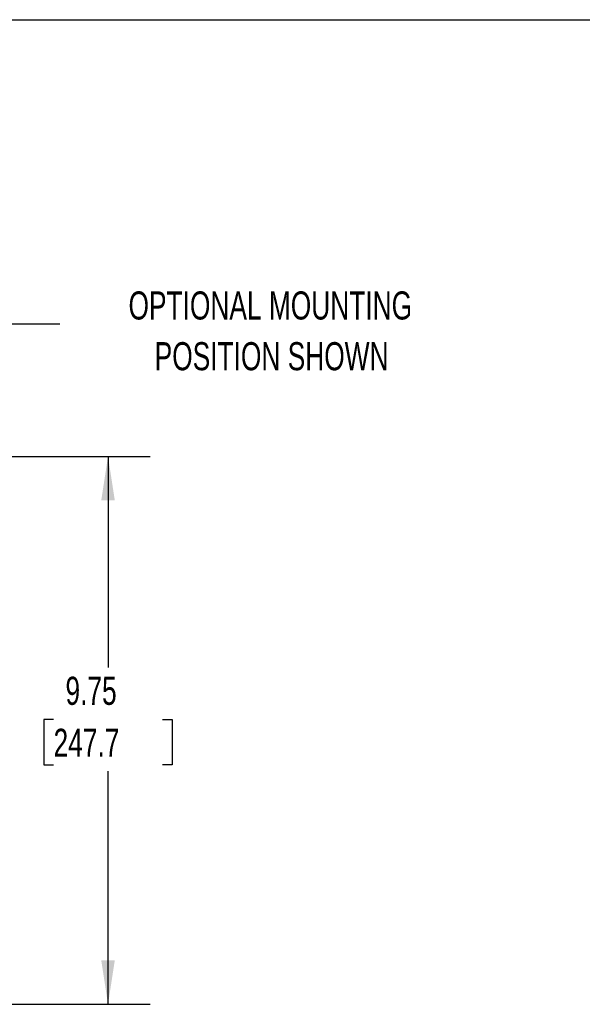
# Model space of a CAD drawing. Header units: inches. Extents: x 1.5 to 64.5, y 1.5 to 49.5.
# Tile 14 of 19: x 21.5 to 31.5, y 32 to 49.5. Entities that reach past the tile are written whole.
import ezdxf

# ---------------------------------------------------------------- set-up
doc = ezdxf.new("R2010")
doc.units = ezdxf.units.IN
doc.header["$LTSCALE"] = 6
doc.header["$MEASUREMENT"] = 0
doc.layers.add('DIMENSIONS', color=140, linetype='Continuous', lineweight=25)
doc.layers.add('TEXT', color=140, linetype='Continuous', lineweight=25)
doc.styles.add('SLDTEXTSTYLE0', font='TXT', dxfattribs={"width": 0.7})
doc.dimstyles.new('SLDDIMSTYLE0', dxfattribs={"dimtxt": 0.509766, "dimasz": 0.78, "dimexe": 0, "dimexo": 0.0625, "dimgap": 0.127441, "dimtad": 0, "dimtih": 1, "dimtoh": 1, "dimrnd": 1e-09, "dimzin": 12, "dimdsep": 46, "dimtxsty": 'SLDTEXTSTYLE0', "dimsah": 1, "dimcen": 0.09, "dimadec": 0, "dimazin": 3, "dimtfac": 1, "dimtofl": 0, "dimtmove": 0, "dimatfit": 3, "dimfxl": 0, "dimfrac": 2, "dimtolj": 1, "dimtzin": 12, "dimarcsym": 0})
doc.dimstyles.new('SLDDIMSTYLE2', dxfattribs={"dimtxt": 0.18, "dimasz": 0.78, "dimexe": 0, "dimexo": 0.0625, "dimgap": 0, "dimtad": 0, "dimtih": 1, "dimtoh": 1, "dimdec": 0, "dimrnd": 1e-09, "dimzin": 0, "dimdsep": 46, "dimtxsty": 'Standard', "dimsah": 1, "dimcen": 0.09, "dimadec": 0, "dimazin": 0, "dimtfac": 0.78, "dimtdec": 0, "dimtofl": 0, "dimtmove": 0, "dimatfit": 3, "dimfxl": 0, "dimfrac": 2, "dimtolj": 1, "dimtzin": 0, "dimarcsym": 0})

# ---------------------------------------------------------------- blocks, each defined once
blk = doc.blocks.new('_D_6')
at = {"layer": 'DIMENSIONS'}
for p, q in [((21.138, 41.729), (23.783, 41.729)), ((23.033, 41.729), (23.033, 37.973)), ((22.064, 37.049), (21.893, 37.049)), ((21.893, 37.049), (21.893, 36.239)), ((24.003, 37.049), (24.174, 37.049)), ((24.174, 37.049), (24.174, 36.239)), ((21.893, 36.239), (22.064, 36.239)), ((23.033, 31.979), (23.033, 36.125)), ((24.174, 36.239), (24.003, 36.239)), ((21.138, 31.979), (23.783, 31.979))]:
    blk.add_line(p, q, dxfattribs=at)
for points in [[(23.033, 41.729), (22.913, 40.949), (23.153, 40.949)], [(23.033, 31.979), (23.153, 32.759), (22.913, 32.759)]]:
    blk.add_solid(points, dxfattribs=at)
at = {"layer": 'DIMENSIONS', "char_height": 0.5, "attachment_point": 1, "style": 'SLDTEXTSTYLE0'}
for s, insert in [('9.75', (22.276, 37.808)), ('247.7', (22.064, 36.883))]:
    blk.add_mtext(s, dxfattribs=dict(at, insert=insert))
blk = doc.blocks.new('SW_NOTE_0_7')
at = {"layer": 'TEXT', "color": 0, "char_height": 0.5, "attachment_point": 2, "style": 'SLDTEXTSTYLE0'}
for s, insert in [('OPTIONAL MOUNTING', (3.743, 0.58)), ('POSITION SHOWN', (3.766, -0.323))]:
    blk.add_mtext(s, dxfattribs=dict(at, insert=insert))

msp = doc.modelspace()

# ---------------------------------------------------------------- linework, layer by layer
at = {"layer": 'TEXT'}
msp.add_line((1.5, 49.5), (64.5, 49.5), dxfattribs=at)

# ---------------------------------------------------------------- block references
msp.add_blockref('SW_NOTE_0_7', (22.177, 44.085), dxfattribs=at)

# ---------------------------------------------------------------- dimensions: what is measured, and where the dimension line sits
at = {"layer": 'DIMENSIONS'}
dim = msp.add_linear_dim(base=(23.033, 31.979), p1=(20.838, 41.729), p2=(20.838, 31.979), angle=90, dimstyle='SLDDIMSTYLE0', dxfattribs=at)
dim.commit()
dim.dimension.update_dxf_attribs({"geometry": '_D_6', "text_midpoint": (23.033, 37.049), "dimtype": 160})

# ---------------------------------------------------------------- leaders
at = {"layer": 'TEXT'}
msp.add_leader([(19.644, 42.216), (20.677, 44.085), (22.177, 44.085)], dimstyle='SLDDIMSTYLE2', dxfattribs=at)

doc.saveas('drawing.dxf')
